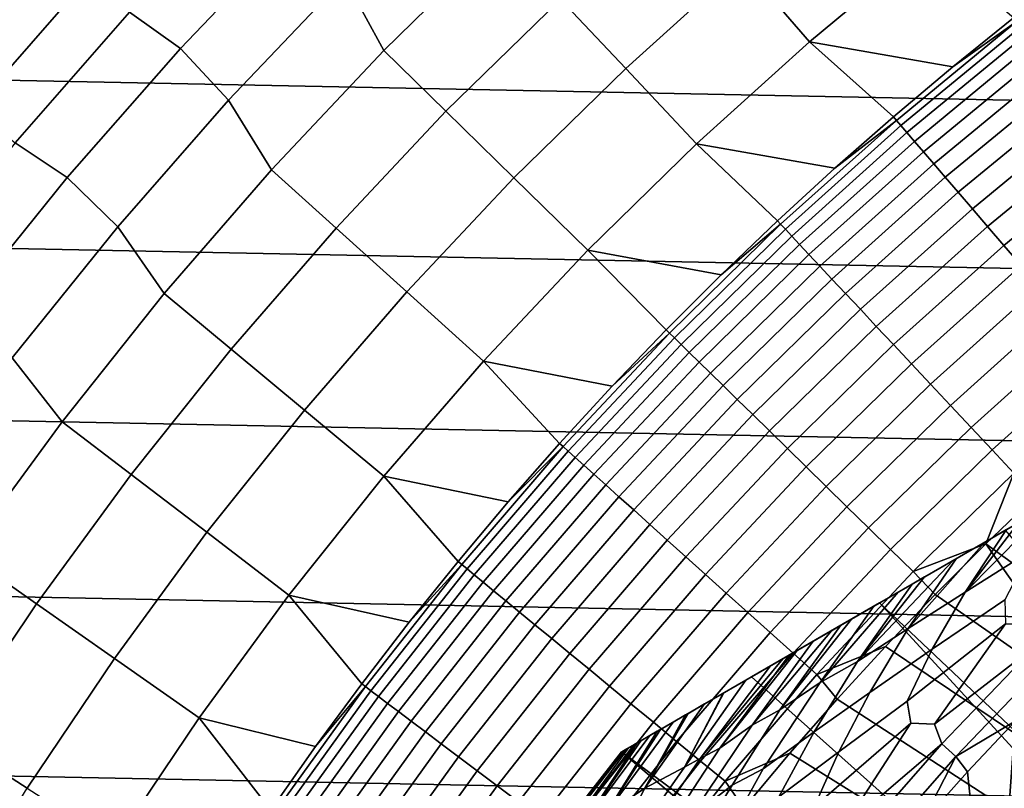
# Model space of a CAD drawing. Header units: metres. Extents: x -32 to 117, y -314 to 32.
# Tile 95 of 256: x -21.09 to -14.67, y 13.52 to 18.54. Entities that reach past the tile are written whole.
import ezdxf

# ---------------------------------------------------------------- set-up
doc = ezdxf.new("R2010")
doc.units = ezdxf.units.M
doc.layers.add('solid_24_501_064_XXX', color=7, linetype='CONTINUOUS')

msp = doc.modelspace()

# ---------------------------------------------------------------- linework, layer by layer
at = {"layer": 'solid_24_501_064_XXX'}
for points in [[(-3.335342, 21.745701, 148.5), (-17.164658, 13.761341, 148.5), (-16.316256, 14.251166, 148.836288)], [(-17.164658, 13.761341, 129.791641), (-17.164658, 13.761341, 148.5), (-3.335342, 21.745701, 148.5), (-3.335342, 21.745701, 129.791641)], [(-17.159746, 13.764176, 129.621338), (-17.164658, 13.761341, 129.791641), (-3.335342, 21.745701, 129.791641), (-3.340253, 21.742865, 129.621338)], [(-3.340253, 21.742865, 129.621338), (-3.355197, 21.734238, 129.450684), (-17.159746, 13.764176, 129.621338)], [(-3.360694, 21.731064, 129.406357), (-17.144802, 13.772804, 129.450684), (-17.159746, 13.764176, 129.621338), (-3.355197, 21.734238, 129.450684)], [(-3.380181, 21.719812, 129.279663), (-17.139305, 13.775978, 129.406357), (-17.144802, 13.772804, 129.450684), (-3.360694, 21.731064, 129.406357)], [(-3.415605, 21.69936, 129.10791), (-17.11982, 13.787229, 129.279663), (-17.139305, 13.775978, 129.406357), (-3.380181, 21.719812, 129.279663)], [(-3.335342, 21.745701, 148.5), (-16.316256, 14.251166, 148.836288), (-4.183744, 21.255875, 148.836288)], [(-3.437664, 21.686625, 129.020355), (-17.084394, 13.807681, 129.10791), (-17.11982, 13.787229, 129.279663), (-3.415605, 21.69936, 129.10791)], [(-3.461836, 21.672668, 128.935287), (-17.062336, 13.820416, 129.020355), (-17.084394, 13.807681, 129.10791), (-3.437664, 21.686625, 129.020355)], [(-3.519247, 21.639523, 128.761612), (-17.038164, 13.834373, 128.935287), (-17.062336, 13.820416, 129.020355), (-3.461836, 21.672668, 128.935287)], [(-3.567751, 21.611519, 128.636612), (-16.980753, 13.867518, 128.761612), (-17.038164, 13.834373, 128.935287), (-3.519247, 21.639523, 128.761612)], [(-3.588748, 21.599396, 128.5867), (-16.932249, 13.895523, 128.636612), (-16.980753, 13.867518, 128.761612), (-3.567751, 21.611519, 128.636612)], [(-3.670763, 21.552046, 128.410522), (-16.911251, 13.907645, 128.5867), (-16.932249, 13.895523, 128.636612), (-3.588748, 21.599396, 128.5867)], [(-3.753112, 21.504501, 128.256302), (-16.829237, 13.954996, 128.410522), (-16.911251, 13.907645, 128.5867), (-3.670763, 21.552046, 128.410522)], [(-3.766415, 21.49682, 128.232971), (-16.746887, 14.002541, 128.256302), (-16.829237, 13.954996, 128.410522), (-3.753112, 21.504501, 128.256302)], [(-3.876734, 21.433128, 128.054153), (-16.733585, 14.010221, 128.232971), (-16.746887, 14.002541, 128.256302), (-3.766415, 21.49682, 128.232971)], [(-3.997584, 21.363356, 127.880692), (-16.623266, 14.073914, 128.054153), (-16.733585, 14.010221, 128.232971), (-3.876734, 21.433128, 128.054153)], [(-4.002474, 21.360531, 127.874092), (-16.502417, 14.143686, 127.880692), (-16.623266, 14.073914, 128.054153), (-3.997584, 21.363356, 127.880692)], [(-4.002474, 21.360531, 127.874092), (-16.497526, 14.14651, 127.874092), (-16.502417, 14.143686, 127.880692)], [(-4.002474, 21.360531, 127.874092), (-4.145812, 21.277775, 127.693161), (-16.497526, 14.14651, 127.874092)], [(-4.145812, 21.277775, 127.693161), (-16.354189, 14.229266, 127.693161), (-16.497526, 14.14651, 127.874092)], [(-4.145812, 21.277775, 127.693161), (-4.306782, 21.184839, 127.511368), (-16.354189, 14.229266, 127.693161)], [(-4.183744, 21.255875, 148.836288), (-16.316256, 14.251166, 148.836288), (-15.48225, 14.73268, 149.12825)], [(-4.183744, 21.255875, 148.836288), (-15.48225, 14.73268, 149.12825), (-5.017751, 20.774361, 149.12825)], [(-16.354189, 14.229266, 127.693161), (-4.306782, 21.184839, 127.511368), (-16.193218, 14.322203, 127.511368)], [(-4.387075, 21.138483, 127.433479), (-16.193218, 14.322203, 127.511368), (-4.306782, 21.184839, 127.511368)], [(-4.387075, 21.138483, 127.433479), (-16.112923, 14.36856, 127.433479), (-16.193218, 14.322203, 127.511368)], [(-4.387075, 21.138483, 127.433479), (-4.429364, 21.114067, 127.397461), (-16.112923, 14.36856, 127.433479)], [(-4.429364, 21.114067, 127.397461), (-16.070637, 14.392975, 127.397461), (-16.112923, 14.36856, 127.433479)], [(-4.480001, 21.084831, 127.357704), (-16.070637, 14.392975, 127.397461), (-4.429364, 21.114067, 127.397461)], [(-4.480001, 21.084831, 127.357704), (-16.019993, 14.422214, 127.357704), (-16.070637, 14.392975, 127.397461)], [(-4.480001, 21.084831, 127.357704), (-4.582516, 21.025644, 127.286102), (-16.019993, 14.422214, 127.357704)], [(-4.582516, 21.025644, 127.286102), (-15.914393, 14.483182, 127.284103), (-16.019993, 14.422214, 127.357704)], [(-4.70398, 20.955517, 127.213036), (-15.914393, 14.483182, 127.284103), (-4.582516, 21.025644, 127.286102)], [(-4.70398, 20.955517, 127.213036), (-15.796, 14.551537, 127.21302), (-15.914393, 14.483182, 127.284103)], [(-4.70398, 20.955517, 127.213036), (-4.766017, 20.919701, 127.17955), (-15.796, 14.551537, 127.21302)], [(-4.766017, 20.919701, 127.17955), (-15.733983, 14.587341, 127.17955), (-15.796, 14.551537, 127.21302)], [(-4.835441, 20.879618, 127.144653), (-15.733983, 14.587341, 127.17955), (-4.766017, 20.919701, 127.17955)], [(-4.835441, 20.879618, 127.144653), (-15.664529, 14.627441, 127.144638), (-15.733983, 14.587341, 127.17955)], [(-4.835441, 20.879618, 127.144653), (-4.9812, 20.795464, 127.078682), (-15.664529, 14.627441, 127.144638)], [(-4.9812, 20.795464, 127.078682), (-15.5188, 14.711577, 127.078682), (-15.664529, 14.627441, 127.144638)], [(-5.138727, 20.704515, 127.016617), (-15.5188, 14.711577, 127.078682), (-4.9812, 20.795464, 127.078682)], [(-5.017751, 20.774361, 149.12825), (-15.48225, 14.73268, 149.12825), (-14.660163, 15.207312, 149.376968)], [(-5.138727, 20.704515, 127.016617), (-15.361216, 14.802559, 127.016594), (-15.5188, 14.711577, 127.078682)], [(-5.138727, 20.704515, 127.016617), (-5.230693, 20.651419, 126.984024), (-15.361216, 14.802559, 127.016594)], [(-5.230693, 20.651419, 126.984024), (-15.269307, 14.855622, 126.984024), (-15.361216, 14.802559, 127.016594)], [(-5.311578, 20.604719, 126.957329), (-15.269307, 14.855622, 126.984024), (-5.230693, 20.651419, 126.984024)], [(-5.311578, 20.604719, 126.957329), (-15.18835, 14.902363, 126.957306), (-15.269307, 14.855622, 126.984024)], [(-5.499126, 20.496439, 126.90139), (-15.18835, 14.902363, 126.957306), (-5.311578, 20.604719, 126.957329)], [(-5.499126, 20.496439, 126.90139), (-15.000787, 15.010653, 126.901367), (-15.18835, 14.902363, 126.957306)], [(-5.499126, 20.496439, 126.90139), (-5.517304, 20.485945, 126.896385), (-15.000787, 15.010653, 126.901367)], [(-5.517304, 20.485945, 126.896385), (-14.982696, 15.021097, 126.896385), (-15.000787, 15.010653, 126.901367)], [(-5.702157, 20.379219, 126.849045), (-14.982696, 15.021097, 126.896385), (-5.517304, 20.485945, 126.896385)], [(-5.702157, 20.379219, 126.849045), (-14.797739, 15.127882, 126.849022), (-14.982696, 15.021097, 126.896385)], [(-5.702157, 20.379219, 126.849045), (-5.846408, 20.295937, 126.8162), (-14.797739, 15.127882, 126.849022)], [(-25.351879, 20.335474, -303.5), (26.140261, 19.311563, -303.5), (26.88744, 18.256929, -303.5), (-26.140261, 19.311563, -303.5)], [(-5.846408, 20.295937, 126.8162), (-14.653592, 15.211105, 126.8162), (-14.797739, 15.127882, 126.849022)], [(-18.182423, 19.572653, 84.956604), (-18.971468, 18.808844, 84.956604), (-18.715542, 18.337587, 92.171654), (-17.952002, 19.085707, 92.171654)], [(-15.595863, 19.556593, 106.589211), (-16.380569, 18.904186, 106.589211), (-15.938597, 18.394121, 113.790924), (-15.175062, 19.028927, 113.790924)], [(-20.374157, 18.587616, 70.516006), (-20.04261, 18.349989, 77.737923), (-19.270073, 19.15966, 77.737923), (-19.593456, 19.408817, 70.516006)], [(-16.787239, 19.373508, 99.382652), (-17.563488, 18.672657, 99.382652), (-17.138014, 18.220314, 106.589211), (-16.380569, 18.904186, 106.589211)], [(-26.140261, 19.311563, -303.5), (26.88744, 18.256929, -303.5), (27.591951, 17.173637, -303.5), (-26.88744, 18.256929, -303.5)], [(-19.270073, 19.15966, 77.737923), (-20.04261, 18.349989, 77.737923), (-19.728456, 18.01325, 84.956604), (-18.971468, 18.808844, 84.956604)], [(-21.93663, 18.14703, 48.834908), (-21.560873, 18.217894, 56.064098), (-20.790915, 19.091904, 56.064098), (-21.180937, 19.023624, 48.834908)], [(-20.790915, 19.091904, 56.064098), (-21.560873, 18.217894, 56.064098), (-21.395704, 17.95307, 63.291264), (-20.640604, 18.816334, 63.291264)], [(-17.952002, 19.085707, 92.171654), (-18.715542, 18.337587, 92.171654), (-18.310503, 17.940727, 99.382652), (-17.563488, 18.672657, 99.382652)], [(-15.938597, 18.394121, 113.790924), (-15.003119, 18.231295, 120.980194), (-14.607379, 18.549883, 120.980194), (-15.175062, 19.028927, 113.790924)], [(-16.380569, 18.904186, 106.589211), (-17.138014, 18.220314, 106.589211), (-16.675602, 17.728701, 113.790924), (-15.938597, 18.394121, 113.790924)], [(-21.395704, 17.95307, 63.291264), (-21.120468, 17.735039, 70.516006), (-20.374157, 18.587616, 70.516006), (-20.640604, 18.816334, 63.291264)], [(-18.971468, 18.808844, 84.956604), (-19.728456, 18.01325, 84.956604), (-19.447931, 17.558947, 92.171654), (-18.715542, 18.337587, 92.171654)], [(-17.563488, 18.672657, 99.382652), (-18.310503, 17.940727, 99.382652), (-17.866932, 17.506115, 106.589211), (-17.138014, 18.220314, 106.589211)], [(-21.120468, 17.735039, 70.516006), (-20.781155, 17.509195, 77.737923), (-20.04261, 18.349989, 77.737923), (-20.374157, 18.587616, 70.516006)], [(-15.372256, 17.881407, 121.193291), (-14.588725, 18.526199, 121.193291), (-15.003119, 18.231295, 120.980194), (-15.391912, 17.904264, 120.980194)], [(-14.588725, 18.526199, 121.193291), (-15.372256, 17.881407, 121.193291), (-15.34266, 17.846979, 121.403885), (-14.560637, 18.49053, 121.403885)], [(-14.588725, 18.526199, 121.193291), (-14.607379, 18.549883, 120.980194), (-15.003119, 18.231295, 120.980194)], [(-14.560637, 18.49053, 121.403885), (-15.34266, 17.846979, 121.403885), (-15.303287, 17.80118, 121.610687), (-14.523272, 18.443079, 121.610687)], [(-14.523272, 18.443079, 121.610687), (-15.303287, 17.80118, 121.610687), (-15.254341, 17.744246, 121.812614), (-14.47682, 18.38409, 121.812614)], [(-16.675602, 17.728701, 113.790924), (-15.77358, 17.568947, 120.980194), (-15.391912, 17.904264, 120.980194), (-15.938597, 18.394121, 113.790924)], [(-15.938597, 18.394121, 113.790924), (-15.391912, 17.904264, 120.980194), (-15.003119, 18.231295, 120.980194)], [(-14.47682, 18.38409, 121.812614), (-15.254341, 17.744246, 121.812614), (-15.196074, 17.676468, 122.008636), (-14.421523, 18.313869, 122.008636)], [(-20.04261, 18.349989, 77.737923), (-20.781155, 17.509195, 77.737923), (-20.452108, 17.18722, 84.956604), (-19.728456, 18.01325, 84.956604)], [(-18.715542, 18.337587, 92.171654), (-19.447931, 17.558947, 92.171654), (-19.02704, 17.178938, 99.382652), (-18.310503, 17.940727, 99.382652)], [(-14.421523, 18.313869, 122.008636), (-15.196074, 17.676468, 122.008636), (-15.128786, 17.598196, 122.197731), (-14.357665, 18.232777, 122.197731)], [(-26.88744, 18.256929, -303.5), (27.591951, 17.173637, -303.5), (28.252819, 16.063238, -303.5), (-27.591951, 17.173637, -303.5)], [(-17.138014, 18.220314, 106.589211), (-17.866932, 17.506115, 106.589211), (-17.384853, 17.033773, 113.790924), (-16.675602, 17.728701, 113.790924)], [(-14.357665, 18.232777, 122.197731), (-15.128786, 17.598196, 122.197731), (-15.052826, 17.509838, 122.378937), (-14.285577, 18.141232, 122.378937)], [(-14.285577, 18.141232, 122.378937), (-15.052826, 17.509838, 122.378937), (-14.968583, 17.411844, 122.551315), (-14.205627, 18.039705, 122.551315)], [(-19.728456, 18.01325, 84.956604), (-20.452108, 17.18722, 84.956604), (-20.147951, 16.75108, 92.171654), (-19.447931, 17.558947, 92.171654)], [(-14.205627, 18.039705, 122.551315), (-14.968583, 17.411844, 122.551315), (-14.876493, 17.304724, 122.713974), (-14.118232, 17.92872, 122.713974)], [(-18.310503, 17.940727, 99.382652), (-19.02704, 17.178938, 99.382652), (-18.566113, 16.762779, 106.589211), (-17.866932, 17.506115, 106.589211)], [(-14.118232, 17.92872, 122.713974), (-14.876493, 17.304724, 122.713974), (-14.777032, 17.189026, 122.866074), (-14.02384, 17.808853, 122.866074)], [(-16.127321, 17.203503, 121.193291), (-15.372256, 17.881407, 121.193291), (-15.77358, 17.568947, 120.980194), (-16.147943, 17.225492, 120.980194)], [(-15.372256, 17.881407, 121.193291), (-16.127321, 17.203503, 121.193291), (-16.096272, 17.17038, 121.403885), (-15.34266, 17.846979, 121.403885)], [(-15.372256, 17.881407, 121.193291), (-15.391912, 17.904264, 120.980194), (-15.77358, 17.568947, 120.980194)], [(-15.34266, 17.846979, 121.403885), (-16.096272, 17.17038, 121.403885), (-16.054964, 17.126316, 121.610687), (-15.303287, 17.80118, 121.610687)], [(-15.303287, 17.80118, 121.610687), (-16.054964, 17.126316, 121.610687), (-16.003614, 17.071539, 121.812614), (-15.254341, 17.744246, 121.812614)], [(-14.02384, 17.808853, 122.866074), (-14.777032, 17.189026, 122.866074), (-14.670711, 17.065351, 123.006828), (-13.922938, 17.680717, 123.006828)], [(-21.831127, 16.852526, 70.516006), (-21.484453, 16.638706, 77.737923), (-20.781155, 17.509195, 77.737923), (-21.120468, 17.735039, 70.516006)], [(-17.384853, 17.033773, 113.790924), (-16.514832, 16.874063, 120.980194), (-16.147943, 17.225492, 120.980194), (-16.675602, 17.728701, 113.790924)], [(-16.675602, 17.728701, 113.790924), (-16.147943, 17.225492, 120.980194), (-15.77358, 17.568947, 120.980194)], [(-15.254341, 17.744246, 121.812614), (-16.003614, 17.071539, 121.812614), (-15.942485, 17.006332, 122.008636), (-15.196074, 17.676468, 122.008636)], [(-15.196074, 17.676468, 122.008636), (-15.942485, 17.006332, 122.008636), (-15.871893, 16.931028, 122.197731), (-15.128786, 17.598196, 122.197731)], [(-13.922938, 17.680717, 123.006828), (-14.670711, 17.065351, 123.006828), (-14.558079, 16.934334, 123.135521), (-13.816047, 17.544975, 123.135521)], [(-19.447931, 17.558947, 92.171654), (-20.147951, 16.75108, 92.171654), (-19.711912, 16.388556, 99.382652), (-19.02704, 17.178938, 99.382652)], [(-15.128786, 17.598196, 122.197731), (-15.871893, 16.931028, 122.197731), (-15.792201, 16.84602, 122.378937), (-15.052826, 17.509838, 122.378937)], [(-20.781155, 17.509195, 77.737923), (-21.484453, 16.638706, 77.737923), (-21.141199, 16.332144, 84.956604), (-20.452108, 17.18722, 84.956604)], [(-17.866932, 17.506115, 106.589211), (-18.566113, 16.762779, 106.589211), (-18.06517, 16.310493, 113.790924), (-17.384853, 17.033773, 113.790924)], [(-15.052826, 17.509838, 122.378937), (-15.792201, 16.84602, 122.378937), (-15.703821, 16.751741, 122.551315), (-14.968583, 17.411844, 122.551315)], [(-14.968583, 17.411844, 122.551315), (-15.703821, 16.751741, 122.551315), (-15.607208, 16.648682, 122.713974), (-14.876493, 17.304724, 122.713974)], [(-14.876493, 17.304724, 122.713974), (-15.607208, 16.648682, 122.713974), (-15.50286, 16.537371, 122.866074), (-14.777032, 17.189026, 122.866074)], [(-16.127321, 17.203503, 121.193291), (-16.147943, 17.225492, 120.980194), (-16.514832, 16.874063, 120.980194)], [(-27.591951, 17.173637, -303.5), (28.252819, 16.063238, -303.5), (28.869246, 14.927042, -303.5), (-28.252819, 16.063238, -303.5)], [(-20.452108, 17.18722, 84.956604), (-21.141199, 16.332144, 84.956604), (-20.814436, 15.915334, 92.171654), (-20.147951, 16.75108, 92.171654)], [(-19.02704, 17.178938, 99.382652), (-19.711912, 16.388556, 99.382652), (-19.234392, 15.991544, 106.589211), (-18.566113, 16.762779, 106.589211)], [(-16.852522, 16.49374, 121.193291), (-16.127321, 17.203503, 121.193291), (-16.514832, 16.874063, 120.980194), (-16.874071, 16.514824, 120.980194)], [(-16.127321, 17.203503, 121.193291), (-16.852522, 16.49374, 121.193291), (-16.820076, 16.461985, 121.403885), (-16.096272, 17.17038, 121.403885)], [(-16.096272, 17.17038, 121.403885), (-16.820076, 16.461985, 121.403885), (-16.776913, 16.419739, 121.610687), (-16.054964, 17.126316, 121.610687)], [(-14.777032, 17.189026, 122.866074), (-15.50286, 16.537371, 122.866074), (-15.391316, 16.418385, 123.006828), (-14.670711, 17.065351, 123.006828)], [(-16.054964, 17.126316, 121.610687), (-16.776913, 16.419739, 121.610687), (-16.723253, 16.367222, 121.812614), (-16.003614, 17.071539, 121.812614)], [(-17.384853, 17.033773, 113.790924), (-18.06517, 16.310493, 113.790924), (-17.2255, 16.147936, 120.980194), (-16.874071, 16.514824, 120.980194)], [(-17.384853, 17.033773, 113.790924), (-16.874071, 16.514824, 120.980194), (-16.514832, 16.874063, 120.980194)], [(-16.003614, 17.071539, 121.812614), (-16.723253, 16.367222, 121.812614), (-16.659374, 16.304705, 122.008636), (-15.942485, 17.006332, 122.008636)], [(-14.670711, 17.065351, 123.006828), (-15.391316, 16.418385, 123.006828), (-15.273152, 16.292334, 123.135521), (-14.558079, 16.934334, 123.135521)], [(-15.942485, 17.006332, 122.008636), (-16.659374, 16.304705, 122.008636), (-16.585608, 16.232508, 122.197731), (-15.871893, 16.931028, 122.197731)], [(-15.871893, 16.931028, 122.197731), (-16.585608, 16.232508, 122.197731), (-16.502333, 16.151005, 122.378937), (-15.792201, 16.84602, 122.378937)], [(-14.558079, 16.934334, 123.135521), (-15.273152, 16.292334, 123.135521), (-15.148975, 16.159872, 123.25148), (-14.439715, 16.796652, 123.25148)], [(-15.792201, 16.84602, 122.378937), (-16.502333, 16.151005, 122.378937), (-16.409979, 16.060617, 122.551315), (-15.703821, 16.751741, 122.551315)], [(-14.439715, 16.796652, 123.25148), (-15.148975, 16.159872, 123.25148), (-15.019428, 16.021679, 123.354111), (-14.316234, 16.653013, 123.354111)], [(-20.147951, 16.75108, 92.171654), (-20.814436, 15.915334, 92.171654), (-20.363974, 15.570896, 99.382652), (-19.711912, 16.388556, 99.382652)], [(-18.566113, 16.762779, 106.589211), (-19.234392, 15.991544, 106.589211), (-18.715418, 15.560067, 113.790924), (-18.06517, 16.310493, 113.790924)], [(-15.703821, 16.751741, 122.551315), (-16.409979, 16.060617, 122.551315), (-16.309021, 15.961809, 122.713974), (-15.607208, 16.648682, 122.713974)], [(-15.607208, 16.648682, 122.713974), (-16.309021, 15.961809, 122.713974), (-16.199982, 15.855091, 122.866074), (-15.50286, 16.537371, 122.866074)], [(-14.316234, 16.653013, 123.354111), (-15.019428, 16.021679, 123.354111), (-14.885177, 15.878469, 123.442886), (-14.188268, 16.504162, 123.442886)], [(-16.852522, 16.49374, 121.193291), (-16.874071, 16.514824, 120.980194), (-17.2255, 16.147936, 120.980194)], [(-15.50286, 16.537371, 122.866074), (-16.199982, 15.855091, 122.866074), (-16.083422, 15.741014, 123.006828), (-15.391316, 16.418385, 123.006828)], [(-17.546516, 15.753436, 121.193291), (-16.852522, 16.49374, 121.193291), (-17.2255, 16.147936, 120.980194), (-17.568953, 15.773572, 120.980194)], [(-16.852522, 16.49374, 121.193291), (-17.546516, 15.753436, 121.193291), (-17.512733, 15.723105, 121.403885), (-16.820076, 16.461985, 121.403885)], [(-16.820076, 16.461985, 121.403885), (-17.512733, 15.723105, 121.403885), (-17.467793, 15.682756, 121.610687), (-16.776913, 16.419739, 121.610687)], [(-14.188268, 16.504162, 123.442886), (-14.885177, 15.878469, 123.442886), (-14.746915, 15.730981, 123.517342), (-14.056479, 16.350861, 123.517342)], [(-19.711912, 16.388556, 99.382652), (-20.363974, 15.570896, 99.382652), (-19.870657, 15.193692, 106.589211), (-19.234392, 15.991544, 106.589211)], [(-16.776913, 16.419739, 121.610687), (-17.467793, 15.682756, 121.610687), (-17.411922, 15.632596, 121.812614), (-16.723253, 16.367222, 121.812614)], [(-15.391316, 16.418385, 123.006828), (-16.083422, 15.741014, 123.006828), (-15.959944, 15.620164, 123.135521), (-15.273152, 16.292334, 123.135521)], [(-21.141199, 16.332144, 84.956604), (-21.794565, 15.449471, 84.956604), (-21.446278, 15.053098, 92.171654), (-20.814436, 15.915334, 92.171654)], [(-16.723253, 16.367222, 121.812614), (-17.411922, 15.632596, 121.812614), (-17.345415, 15.572885, 122.008636), (-16.659374, 16.304705, 122.008636)], [(-14.056479, 16.350861, 123.517342), (-14.746915, 15.730981, 123.517342), (-14.605355, 15.579974, 123.577095), (-13.921547, 16.193905, 123.577095)], [(-18.06517, 16.310493, 113.790924), (-18.715418, 15.560067, 113.790924), (-17.904272, 15.391905, 120.980194), (-17.568953, 15.773572, 120.980194)], [(-18.06517, 16.310493, 113.790924), (-17.568953, 15.773572, 120.980194), (-17.2255, 16.147936, 120.980194)], [(-16.659374, 16.304705, 122.008636), (-17.345415, 15.572885, 122.008636), (-17.26861, 15.503929, 122.197731), (-16.585608, 16.232508, 122.197731)], [(-15.273152, 16.292334, 123.135521), (-15.959944, 15.620164, 123.135521), (-15.830183, 15.493166, 123.25148), (-15.148975, 16.159872, 123.25148)], [(-16.585608, 16.232508, 122.197731), (-17.26861, 15.503929, 122.197731), (-17.181906, 15.426085, 122.378937), (-16.502333, 16.151005, 122.378937)], [(-16.502333, 16.151005, 122.378937), (-17.181906, 15.426085, 122.378937), (-17.085749, 15.339753, 122.551315), (-16.409979, 16.060617, 122.551315)], [(-15.148975, 16.159872, 123.25148), (-15.830183, 15.493166, 123.25148), (-15.69481, 15.360675, 123.354111), (-15.019428, 16.021679, 123.354111)], [(-28.252819, 16.063238, -303.5), (28.869246, 14.927042, -303.5), (29.439856, 13.767515, -303.5), (-28.869246, 14.927042, -303.5)], [(-16.409979, 16.060617, 122.551315), (-17.085749, 15.339753, 122.551315), (-16.980633, 15.24538, 122.713974), (-16.309021, 15.961809, 122.713974)], [(-15.019428, 16.021679, 123.354111), (-15.69481, 15.360675, 123.354111), (-15.554523, 15.223373, 123.442886), (-14.885177, 15.878469, 123.442886)], [(-19.234392, 15.991544, 106.589211), (-19.870657, 15.193692, 106.589211), (-19.334517, 14.783743, 113.790924), (-18.715418, 15.560067, 113.790924)], [(-16.309021, 15.961809, 122.713974), (-16.980633, 15.24538, 122.713974), (-16.867104, 15.143452, 122.866074), (-16.199982, 15.855091, 122.866074)], [(-20.814436, 15.915334, 92.171654), (-21.446278, 15.053098, 92.171654), (-20.982141, 14.727321, 99.382652), (-20.363974, 15.570896, 99.382652)], [(-14.885177, 15.878469, 123.442886), (-15.554523, 15.223373, 123.442886), (-15.410043, 15.08197, 123.517342), (-14.746915, 15.730981, 123.517342)], [(-16.199982, 15.855091, 122.866074), (-16.867104, 15.143452, 122.866074), (-16.745745, 15.034494, 123.006828), (-16.083422, 15.741014, 123.006828)], [(-18.208019, 14.983959, 121.193291), (-17.546516, 15.753436, 121.193291), (-17.904272, 15.391905, 120.980194), (-18.2313, 15.003112, 120.980194)], [(-17.546516, 15.753436, 121.193291), (-18.208019, 14.983959, 121.193291), (-18.172962, 14.955111, 121.403885), (-17.512733, 15.723105, 121.403885)], [(-17.546516, 15.753436, 121.193291), (-17.568953, 15.773572, 120.980194), (-17.904272, 15.391905, 120.980194)], [(-16.083422, 15.741014, 123.006828), (-16.745745, 15.034494, 123.006828), (-16.617182, 14.919069, 123.135521), (-15.959944, 15.620164, 123.135521)], [(-17.512733, 15.723105, 121.403885), (-18.172962, 14.955111, 121.403885), (-18.126326, 14.916733, 121.610687), (-17.467793, 15.682756, 121.610687)], [(-17.467793, 15.682756, 121.610687), (-18.126326, 14.916733, 121.610687), (-18.068352, 14.869022, 121.812614), (-17.411922, 15.632596, 121.812614)], [(-14.746915, 15.730981, 123.517342), (-15.410043, 15.08197, 123.517342), (-15.262117, 14.937195, 123.577095), (-14.605355, 15.579974, 123.577095)], [(-17.411922, 15.632596, 121.812614), (-18.068352, 14.869022, 121.812614), (-17.999334, 14.812227, 122.008636), (-17.345415, 15.572885, 122.008636)], [(-15.959944, 15.620164, 123.135521), (-16.617182, 14.919069, 123.135521), (-16.482077, 14.797771, 123.25148), (-15.830183, 15.493166, 123.25148)], [(-20.363974, 15.570896, 99.382652), (-20.982141, 14.727321, 99.382652), (-20.47385, 14.370552, 106.589211), (-19.870657, 15.193692, 106.589211)], [(-18.715418, 15.560067, 113.790924), (-19.334517, 14.783743, 113.790924), (-18.549889, 14.607372, 120.980194), (-18.2313, 15.003112, 120.980194)], [(-18.715418, 15.560067, 113.790924), (-18.2313, 15.003112, 120.980194), (-17.904272, 15.391905, 120.980194)], [(-17.345415, 15.572885, 122.008636), (-17.999334, 14.812227, 122.008636), (-17.919636, 14.74664, 122.197731), (-17.26861, 15.503929, 122.197731)], [(-14.605355, 15.579974, 123.577095), (-15.262117, 14.937195, 123.577095), (-14.78779, 15.118509, 123.621208)], [(-14.605355, 15.579974, 123.577095), (-14.78779, 15.118509, 123.621208), (-14.449714, 15.441951, 123.621208)], [(-17.26861, 15.503929, 122.197731), (-17.919636, 14.74664, 122.197731), (-17.829662, 14.672598, 122.378937), (-17.181906, 15.426085, 122.378937)], [(-15.830183, 15.493166, 123.25148), (-16.482077, 14.797771, 123.25148), (-16.341129, 14.671227, 123.354111), (-15.69481, 15.360675, 123.354111)], [(-17.181906, 15.426085, 122.378937), (-17.829662, 14.672598, 122.378937), (-17.729879, 14.590484, 122.551315), (-17.085749, 15.339753, 122.551315)], [(-14.342825, 15.390527, 126.755699), (-14.275103, 15.429626, 126.744156), (-14.499742, 15.071422, 126.680763), (-14.923224, 14.803858, 126.744232)], [(-14.449714, 15.441951, 123.621208), (-14.78779, 15.118509, 123.621208), (-13.701238, 14.330398, 123.854294)], [(-15.69481, 15.360675, 123.354111), (-16.341129, 14.671227, 123.354111), (-16.195065, 14.540089, 123.442886), (-15.554523, 15.223373, 123.442886)], [(-14.578601, 15.254402, 126.800415), (-14.342825, 15.390527, 126.755699), (-14.923224, 14.803858, 126.744232)], [(-17.085749, 15.339753, 122.551315), (-17.729879, 14.590484, 122.551315), (-17.620802, 14.50072, 122.713974), (-16.980633, 15.24538, 122.713974)], [(-16.980633, 15.24538, 122.713974), (-17.620802, 14.50072, 122.713974), (-17.502991, 14.40377, 122.866074), (-16.867104, 15.143452, 122.866074)], [(-14.653592, 15.211105, 126.8162), (-14.578601, 15.254402, 126.800415), (-14.923224, 14.803858, 126.744232)], [(-19.870657, 15.193692, 106.589211), (-20.47385, 14.370552, 106.589211), (-19.921434, 13.982812, 113.790924), (-19.334517, 14.783743, 113.790924)], [(-15.554523, 15.223373, 123.442886), (-16.195065, 14.540089, 123.442886), (-16.044636, 14.405032, 123.517342), (-15.410043, 15.08197, 123.517342)], [(-14.660163, 15.207312, 149.376968), (-15.48225, 14.73268, 149.12825), (-11.57972, 11.041283, 154.5), (-11.313657, 11.313756, 154.5)], [(-14.797739, 15.127882, 126.849022), (-14.653592, 15.211105, 126.8162), (-14.923224, 14.803858, 126.744232), (-15.294833, 14.566309, 126.816277)], [(-16.867104, 15.143452, 122.866074), (-17.502991, 14.40377, 122.866074), (-17.377056, 14.300135, 123.006828), (-16.745745, 15.034494, 123.006828)], [(-14.982696, 15.021097, 126.896385), (-14.797739, 15.127882, 126.849022), (-15.294833, 14.566309, 126.816277)], [(-15.262117, 14.937195, 123.577095), (-15.118629, 14.787668, 123.621208), (-14.78779, 15.118509, 123.621208)], [(-14.78779, 15.118509, 123.621208), (-15.118629, 14.787668, 123.621208), (-14.019342, 14.019353, 123.854294)], [(-13.800747, 14.109501, 123.874374), (-13.701238, 14.330398, 123.854294), (-14.78779, 15.118509, 123.621208), (-14.019342, 14.019353, 123.854294)], [(-21.446278, 15.053098, 92.171654), (-22.042425, 14.165807, 92.171654), (-21.565386, 13.859233, 99.382652), (-20.982141, 14.727321, 99.382652)], [(-16.745745, 15.034494, 123.006828), (-17.377056, 14.300135, 123.006828), (-17.243647, 14.190348, 123.135521), (-16.617182, 14.919069, 123.135521)], [(-15.410043, 15.08197, 123.517342), (-16.044636, 14.405032, 123.517342), (-15.890618, 14.266754, 123.577095), (-15.262117, 14.937195, 123.577095)], [(-14.923224, 14.803858, 126.744232), (-14.499742, 15.071422, 126.680763), (-14.665218, 14.753806, 126.626312), (-15.137827, 14.430401, 126.680763)], [(-18.835804, 14.186737, 121.193291), (-18.208019, 14.983959, 121.193291), (-18.549889, 14.607372, 120.980194), (-18.859888, 14.20487, 120.980194)], [(-18.208019, 14.983959, 121.193291), (-18.835804, 14.186737, 121.193291), (-18.799538, 14.159423, 121.403885), (-18.172962, 14.955111, 121.403885)], [(-18.208019, 14.983959, 121.193291), (-18.2313, 15.003112, 120.980194), (-18.549889, 14.607372, 120.980194)], [(-15.000787, 15.010653, 126.901367), (-14.982696, 15.021097, 126.896385), (-15.294833, 14.566309, 126.816277), (-15.626287, 14.350406, 126.896408)], [(-15.18835, 14.902363, 126.957306), (-15.000787, 15.010653, 126.901367), (-15.626287, 14.350406, 126.896408)], [(-28.869246, 14.927042, -303.5), (29.439856, 13.767515, -303.5), (29.963835, 12.586431, -303.5), (-29.439856, 13.767515, -303.5)], [(-18.172962, 14.955111, 121.403885), (-18.799538, 14.159423, 121.403885), (-18.751295, 14.123086, 121.610687), (-18.126326, 14.916733, 121.610687)], [(-18.126326, 14.916733, 121.610687), (-18.751295, 14.123086, 121.610687), (-18.69132, 14.077915, 121.812614), (-18.068352, 14.869022, 121.812614)], [(-16.617182, 14.919069, 123.135521), (-17.243647, 14.190348, 123.135521), (-17.103449, 14.074975, 123.25148), (-16.482077, 14.797771, 123.25148)], [(-15.262117, 14.937195, 123.577095), (-15.890618, 14.266754, 123.577095), (-15.442067, 14.44959, 123.621208), (-15.118629, 14.787668, 123.621208)], [(-15.269307, 14.855622, 126.984024), (-15.18835, 14.902363, 126.957306), (-15.626287, 14.350406, 126.896408)], [(-18.068352, 14.869022, 121.812614), (-18.69132, 14.077915, 121.812614), (-18.619925, 14.024141, 122.008636), (-17.999334, 14.812227, 122.008636)], [(-15.361216, 14.802559, 127.016594), (-15.269307, 14.855622, 126.984024), (-15.626287, 14.350406, 126.896408), (-15.869108, 14.213169, 126.984077)], [(-19.334517, 14.783743, 113.790924), (-19.921434, 13.982812, 113.790924), (-19.161154, 13.795791, 120.980194), (-18.859888, 14.20487, 120.980194)], [(-19.334517, 14.783743, 113.790924), (-18.859888, 14.20487, 120.980194), (-18.549889, 14.607372, 120.980194)], [(-17.999334, 14.812227, 122.008636), (-18.619925, 14.024141, 122.008636), (-18.537477, 13.962044, 122.197731), (-17.919636, 14.74664, 122.197731)], [(-16.482077, 14.797771, 123.25148), (-17.103449, 14.074975, 123.25148), (-16.957188, 13.954612, 123.354111), (-16.341129, 14.671227, 123.354111)], [(-15.5188, 14.711577, 127.078682), (-15.361216, 14.802559, 127.016594), (-15.869108, 14.213169, 126.984077)], [(-15.294833, 14.566309, 126.816277), (-14.923224, 14.803858, 126.744232), (-15.137827, 14.430401, 126.680763), (-15.545291, 14.149233, 126.744232)], [(-15.442067, 14.44959, 123.621208), (-14.330388, 13.701248, 123.854294), (-14.019342, 14.019353, 123.854294), (-15.118629, 14.787668, 123.621208)], [(-20.982141, 14.727321, 99.382652), (-21.565386, 13.859233, 99.382652), (-21.042967, 13.523494, 106.589211), (-20.47385, 14.370552, 106.589211)], [(-17.919636, 14.74664, 122.197731), (-18.537477, 13.962044, 122.197731), (-18.444401, 13.891941, 122.378937), (-17.829662, 14.672598, 122.378937)], [(-15.48225, 14.73268, 149.12825), (-16.316256, 14.251166, 148.836288), (-12.091828, 10.477948, 154.5), (-11.839188, 10.762604, 154.5)], [(-15.664529, 14.627441, 127.144638), (-15.5188, 14.711577, 127.078682), (-15.869108, 14.213169, 126.984077), (-16.133266, 14.034996, 127.07869)], [(-15.48225, 14.73268, 149.12825), (-11.839188, 10.762604, 154.5), (-11.57972, 11.041283, 154.5)], [(-15.137827, 14.430401, 126.680763), (-14.665218, 14.753806, 126.626312), (-14.659903, 14.595834, 126.581253), (-15.301886, 14.0924, 126.626312)], [(-17.829662, 14.672598, 122.378937), (-18.444401, 13.891941, 122.378937), (-18.341179, 13.814196, 122.551315), (-17.729879, 14.590484, 122.551315)], [(-16.341129, 14.671227, 123.354111), (-16.957188, 13.954612, 123.354111), (-16.805616, 13.829878, 123.442886), (-16.195065, 14.540089, 123.442886)], [(-17.729879, 14.590484, 122.551315), (-18.341179, 13.814196, 122.551315), (-18.22834, 13.729208, 122.713974), (-17.620802, 14.50072, 122.713974)], [(-15.796, 14.551537, 127.21302), (-15.733983, 14.587341, 127.17955), (-16.133266, 14.034996, 127.07869), (-16.313885, 13.935814, 127.179596)], [(-15.733983, 14.587341, 127.17955), (-15.664529, 14.627441, 127.144638), (-16.133266, 14.034996, 127.07869)], [(-15.301886, 14.0924, 126.626312), (-14.659903, 14.595834, 126.581253), (-15.122639, 13.941103, 126.545876), (-15.277517, 13.948066, 126.581253)], [(-14.659903, 14.595834, 126.581253), (-14.491407, 14.596152, 126.545876), (-14.458067, 14.458067, 126.520439), (-15.122639, 13.941103, 126.545876)], [(-16.195065, 14.540089, 123.442886), (-16.805616, 13.829878, 123.442886), (-16.649517, 13.701419, 123.517342), (-16.044636, 14.405032, 123.517342)], [(-15.914393, 14.483182, 127.284103), (-15.796, 14.551537, 127.21302), (-16.313885, 13.935814, 127.179596)], [(-15.626287, 14.350406, 126.896408), (-15.294833, 14.566309, 126.816277), (-15.545291, 14.149233, 126.744232), (-15.909145, 13.892746, 126.816277)], [(-17.620802, 14.50072, 122.713974), (-18.22834, 13.729208, 122.713974), (-18.106468, 13.637417, 122.866074), (-17.502991, 14.40377, 122.866074)], [(-16.019993, 14.422214, 127.357704), (-15.914393, 14.483182, 127.284103), (-16.313885, 13.935814, 127.179596), (-16.524059, 13.785233, 127.28611)], [(-15.122639, 13.941103, 126.545876), (-14.458067, 14.458067, 126.520439), (-15.074958, 13.813654, 126.520439)], [(-14.371067, 14.371067, 126.505112), (-14.984246, 13.730532, 126.505112), (-15.074958, 13.813654, 126.520439), (-14.458067, 14.458067, 126.520439)], [(-17.502991, 14.40377, 122.866074), (-18.106468, 13.637417, 122.866074), (-17.976191, 13.539294, 123.006828), (-17.377056, 14.300135, 123.006828)], [(-16.112923, 14.36856, 127.433479), (-16.070637, 14.392975, 127.397461), (-16.524059, 13.785233, 127.28611), (-16.651091, 13.717319, 127.397499)], [(-16.044636, 14.405032, 123.517342), (-16.649517, 13.701419, 123.517342), (-16.489693, 13.569895, 123.577095), (-15.890618, 14.266754, 123.577095)], [(-16.070637, 14.392975, 127.397461), (-16.019993, 14.422214, 127.357704), (-16.524059, 13.785233, 127.28611)], [(-15.890618, 14.266754, 123.577095), (-15.757946, 14.104441, 123.621208), (-15.442067, 14.44959, 123.621208)], [(-15.757946, 14.104441, 123.621208), (-14.634218, 13.376244, 123.854294), (-14.330388, 13.701248, 123.854294), (-15.442067, 14.44959, 123.621208)], [(-15.545291, 14.149233, 126.744232), (-15.137827, 14.430401, 126.680763), (-15.301886, 14.0924, 126.626312), (-15.7476, 13.762389, 126.680763)], [(-20.47385, 14.370552, 106.589211), (-21.042967, 13.523494, 106.589211), (-20.475195, 13.158608, 113.790924), (-19.921434, 13.982812, 113.790924)], [(-16.193218, 14.322203, 127.511368), (-16.112923, 14.36856, 127.433479), (-16.651091, 13.717319, 127.397499)], [(-15.869108, 14.213169, 126.984077), (-15.626287, 14.350406, 126.896408), (-15.909145, 13.892746, 126.816277), (-16.240364, 13.651576, 126.896408)], [(-14.984246, 13.730532, 126.505112), (-14.371067, 14.371067, 126.505112), (-14.598092, 13.961937, 126.5)], [(-17.377056, 14.300135, 123.006828), (-17.976191, 13.539294, 123.006828), (-17.838182, 13.435349, 123.135521), (-17.243647, 14.190348, 123.135521)], [(-16.354189, 14.229266, 127.693161), (-16.193218, 14.322203, 127.511368), (-16.651091, 13.717319, 127.397499), (-16.754538, 13.661306, 127.511368)], [(-15.890618, 14.266754, 123.577095), (-16.489693, 13.569895, 123.577095), (-16.066111, 13.752389, 123.621208), (-15.757946, 14.104441, 123.621208)], [(-14.598092, 13.961937, 126.5), (-14.281195, 14.285908, 126.5), (-14.177402, 12.649148, 126.5), (-14.738583, 11.990582, 126.5)], [(-18.835804, 14.186737, 121.193291), (-18.859888, 14.20487, 120.980194), (-19.161154, 13.795791, 120.980194)], [(-16.316256, 14.251166, 148.836288), (-17.164658, 13.761341, 148.5), (-12.337894, 10.187035, 154.5), (-12.091828, 10.477948, 154.5)], [(-16.354189, 14.229266, 127.693161), (-16.754538, 13.661306, 127.511368), (-16.497526, 14.14651, 127.874092)], [(-16.133266, 14.034996, 127.07869), (-15.869108, 14.213169, 126.984077), (-16.240364, 13.651576, 126.896408), (-16.443247, 13.544828, 126.984077)], [(-19.428709, 13.363243, 121.193291), (-18.835804, 14.186737, 121.193291), (-19.161154, 13.795791, 120.980194), (-19.45355, 13.380324, 120.980194)], [(-18.835804, 14.186737, 121.193291), (-19.428709, 13.363243, 121.193291), (-19.391302, 13.337515, 121.403885), (-18.799538, 14.159423, 121.403885)], [(-18.799538, 14.159423, 121.403885), (-19.391302, 13.337515, 121.403885), (-19.341539, 13.303288, 121.610687), (-18.751295, 14.123086, 121.610687)], [(-17.243647, 14.190348, 123.135521), (-17.838182, 13.435349, 123.135521), (-17.693151, 13.326115, 123.25148), (-17.103449, 14.074975, 123.25148)], [(-16.623266, 14.073914, 128.054153), (-16.502417, 14.143686, 127.880692), (-16.754538, 13.661306, 127.511368), (-17.014076, 13.523772, 127.880661)], [(-16.497526, 14.14651, 127.874092), (-16.754538, 13.661306, 127.511368), (-16.502417, 14.143686, 127.880692)], [(-15.909145, 13.892746, 126.816277), (-15.545291, 14.149233, 126.744232), (-15.7476, 13.762389, 126.680763), (-16.138666, 13.468493, 126.744232)], [(-18.751295, 14.123086, 121.610687), (-19.341539, 13.303288, 121.610687), (-19.279678, 13.260738, 121.812614), (-18.69132, 14.077915, 121.812614)], [(-18.69132, 14.077915, 121.812614), (-19.279678, 13.260738, 121.812614), (-19.206036, 13.210086, 122.008636), (-18.619925, 14.024141, 122.008636)], [(-17.103449, 14.074975, 123.25148), (-17.693151, 13.326115, 123.25148), (-17.541845, 13.212154, 123.354111), (-16.957188, 13.954612, 123.354111)], [(-17.014076, 13.523772, 127.880661), (-16.733585, 14.010221, 128.232971), (-16.623266, 14.073914, 128.054153)], [(-16.066111, 13.752389, 123.621208), (-14.93068, 13.0445, 123.854294), (-14.634218, 13.376244, 123.854294), (-15.757946, 14.104441, 123.621208)], [(-15.7476, 13.762389, 126.680763), (-15.301886, 14.0924, 126.626312), (-15.277517, 13.948066, 126.581253), (-15.908751, 13.403547, 126.626312)], [(-18.619925, 14.024141, 122.008636), (-19.206036, 13.210086, 122.008636), (-19.120993, 13.151592, 122.197731), (-18.537477, 13.962044, 122.197731)], [(-17.014076, 13.523772, 127.880661), (-16.746887, 14.002541, 128.256302), (-16.733585, 14.010221, 128.232971)], [(-16.313885, 13.935814, 127.179596), (-16.133266, 14.034996, 127.07869), (-16.443247, 13.544828, 126.984077), (-16.718292, 13.332746, 127.07869)], [(-19.921434, 13.982812, 113.790924), (-20.475195, 13.158608, 113.790924), (-19.736938, 12.958663, 120.980194), (-19.45355, 13.380324, 120.980194)], [(-19.921434, 13.982812, 113.790924), (-19.45355, 13.380324, 120.980194), (-19.161154, 13.795791, 120.980194)], [(-18.537477, 13.962044, 122.197731), (-19.120993, 13.151592, 122.197731), (-19.024986, 13.085559, 122.378937), (-18.444401, 13.891941, 122.378937)], [(-16.957188, 13.954612, 123.354111), (-17.541845, 13.212154, 123.354111), (-17.385048, 13.094058, 123.442886), (-16.805616, 13.829878, 123.442886)], [(-17.014076, 13.523772, 127.880661), (-17.271635, 13.349852, 128.25618), (-16.829237, 13.954996, 128.410522), (-16.746887, 14.002541, 128.256302)], [(-17.271635, 13.349852, 128.25618), (-16.911251, 13.907645, 128.5867), (-16.829237, 13.954996, 128.410522)], [(-15.908751, 13.403547, 126.626312), (-15.277517, 13.948066, 126.581253), (-15.724289, 13.258782, 126.545876), (-15.866536, 13.27419, 126.581253)], [(-15.277517, 13.948066, 126.581253), (-15.122639, 13.941103, 126.545876), (-15.074958, 13.813654, 126.520439), (-15.724289, 13.258782, 126.545876)], [(-14.984246, 13.730532, 126.505112), (-14.598092, 13.961937, 126.5), (-14.90774, 13.630805, 126.5)], [(-14.90774, 13.630805, 126.5), (-14.598092, 13.961937, 126.5), (-14.738583, 11.990582, 126.5)], [(-18.444401, 13.891941, 122.378937), (-19.024986, 13.085559, 122.378937), (-18.918514, 13.012326, 122.551315), (-18.341179, 13.814196, 122.551315)], [(-17.271635, 13.349852, 128.25618), (-17.425512, 13.271673, 128.636398), (-16.980753, 13.867518, 128.761612), (-16.932249, 13.895523, 128.636612)], [(-17.271635, 13.349852, 128.25618), (-16.932249, 13.895523, 128.636612), (-16.911251, 13.907645, 128.5867)], [(-16.524059, 13.785233, 127.28611), (-16.313885, 13.935814, 127.179596), (-16.718292, 13.332746, 127.07869), (-16.867985, 13.259747, 127.179596)], [(-16.240364, 13.651576, 126.896408), (-15.909145, 13.892746, 126.816277), (-16.138666, 13.468493, 126.744232), (-16.49382, 13.193301, 126.816277)], [(-21.565386, 13.859233, 99.382652), (-22.112738, 12.968077, 99.382652), (-21.577059, 12.653926, 106.589211), (-21.042967, 13.523494, 106.589211)], [(-18.341179, 13.814196, 122.551315), (-18.918514, 13.012326, 122.551315), (-18.802124, 12.932272, 122.713974), (-18.22834, 13.729208, 122.713974)], [(-17.425512, 13.271673, 128.636398), (-17.591461, 13.140243, 129.020157), (-17.084394, 13.807681, 129.10791), (-17.062336, 13.820416, 129.020355)], [(-17.425512, 13.271673, 128.636398), (-17.038164, 13.834373, 128.935287), (-16.980753, 13.867518, 128.761612)], [(-17.425512, 13.271673, 128.636398), (-17.062336, 13.820416, 129.020355), (-17.038164, 13.834373, 128.935287)], [(-16.805616, 13.829878, 123.442886), (-17.385048, 13.094058, 123.442886), (-17.223566, 12.972433, 123.517342), (-16.649517, 13.701419, 123.517342)], [(-15.724289, 13.258782, 126.545876), (-15.074958, 13.813654, 126.520439), (-15.663153, 13.142946, 126.520439)], [(-14.984246, 13.730532, 126.505112), (-15.568902, 13.06386, 126.505112), (-15.663153, 13.142946, 126.520439), (-15.074958, 13.813654, 126.520439)], [(-29.439856, 13.767515, -303.5), (29.963835, 12.586431, -303.5), (30.440569, 11.385158, -303.5), (-29.963835, 12.586431, -303.5)], [(-17.164658, 13.761341, 148.5), (-17.74667, 13.002142, 148.5), (-12.808691, 9.588402, 154.5), (-12.576989, 9.89035, 154.5)], [(-17.459776, 13.384926, 129.791641), (-17.746639, 13.002183, 129.791641), (-17.74667, 13.002142, 148.5), (-17.164658, 13.761341, 148.5)], [(-17.654512, 13.109204, 129.406281), (-17.139305, 13.775978, 129.406357), (-17.11982, 13.787229, 129.279663), (-17.591461, 13.140243, 129.020157)], [(-17.654512, 13.109204, 129.406281), (-17.144802, 13.772804, 129.450684), (-17.139305, 13.775978, 129.406357)], [(-17.654512, 13.109204, 129.406281), (-17.159746, 13.764176, 129.621338), (-17.144802, 13.772804, 129.450684)], [(-17.459776, 13.384926, 129.791641), (-17.164658, 13.761341, 129.791641), (-17.159746, 13.764176, 129.621338), (-17.654512, 13.109204, 129.406281)], [(-17.591461, 13.140243, 129.020157), (-17.11982, 13.787229, 129.279663), (-17.084394, 13.807681, 129.10791)], [(-17.459776, 13.384926, 129.791641), (-17.164658, 13.761341, 148.5), (-17.164658, 13.761341, 129.791641)], [(-17.164658, 13.761341, 148.5), (-12.576989, 9.89035, 154.5), (-12.337894, 10.187035, 154.5)], [(-16.651091, 13.717319, 127.397499), (-16.524059, 13.785233, 127.28611), (-16.867985, 13.259747, 127.179596), (-17.100327, 13.063537, 127.28611)], [(-16.489693, 13.569895, 123.577095), (-16.366411, 13.393606, 123.621208), (-16.066111, 13.752389, 123.621208)], [(-16.366411, 13.393606, 123.621208), (-15.219625, 12.706189, 123.854294), (-14.93068, 13.0445, 123.854294), (-16.066111, 13.752389, 123.621208)], [(-16.138666, 13.468493, 126.744232), (-15.7476, 13.762389, 126.680763), (-15.908751, 13.403547, 126.626312), (-16.327919, 13.068639, 126.680763)], [(-18.22834, 13.729208, 122.713974), (-18.802124, 12.932272, 122.713974), (-18.676416, 12.845809, 122.866074), (-18.106468, 13.637417, 122.866074)], [(-16.649517, 13.701419, 123.517342), (-17.223566, 12.972433, 123.517342), (-17.058233, 12.847907, 123.577095), (-16.489693, 13.569895, 123.577095)], [(-16.754538, 13.661306, 127.511368), (-16.651091, 13.717319, 127.397499), (-17.100327, 13.063537, 127.28611), (-17.204208, 13.01687, 127.397499)], [(-15.568902, 13.06386, 126.505112), (-14.984246, 13.730532, 126.505112), (-15.210019, 13.292663, 126.5)], [(-14.984246, 13.730532, 126.505112), (-14.90774, 13.630805, 126.5), (-15.210019, 13.292663, 126.5)], [(-18.106468, 13.637417, 122.866074), (-18.676416, 12.845809, 122.866074), (-18.542038, 12.753383, 123.006828), (-17.976191, 13.539294, 123.006828)], [(-17.014076, 13.523772, 127.880661), (-16.754538, 13.661306, 127.511368), (-17.204208, 13.01687, 127.397499), (-17.2889, 12.978432, 127.511368)], [(-16.443247, 13.544828, 126.984077), (-16.240364, 13.651576, 126.896408), (-16.49382, 13.193301, 126.816277), (-16.823215, 12.926499, 126.896408)], [(-15.210019, 13.292663, 126.5), (-14.90774, 13.630805, 126.5), (-14.738583, 11.990582, 126.5), (-15.268971, 11.30743, 126.5)], [(-16.489693, 13.569895, 123.577095), (-17.058233, 12.847907, 123.577095), (-16.658699, 13.02827, 123.621208), (-16.366411, 13.393606, 123.621208)], [(-17.976191, 13.539294, 123.006828), (-18.542038, 12.753383, 123.006828), (-18.399685, 12.655471, 123.135521), (-17.838182, 13.435349, 123.135521)], [(-17.2889, 12.978432, 127.511368), (-17.502693, 12.885144, 127.880661), (-17.271635, 13.349852, 128.25618), (-17.014076, 13.523772, 127.880661)], [(-16.718292, 13.332746, 127.07869), (-16.443247, 13.544828, 126.984077), (-16.823215, 12.926499, 126.896408), (-16.98926, 12.853319, 126.984077)]]:
    msp.add_3dface(points, dxfattribs=at)

doc.saveas('drawing.dxf')
